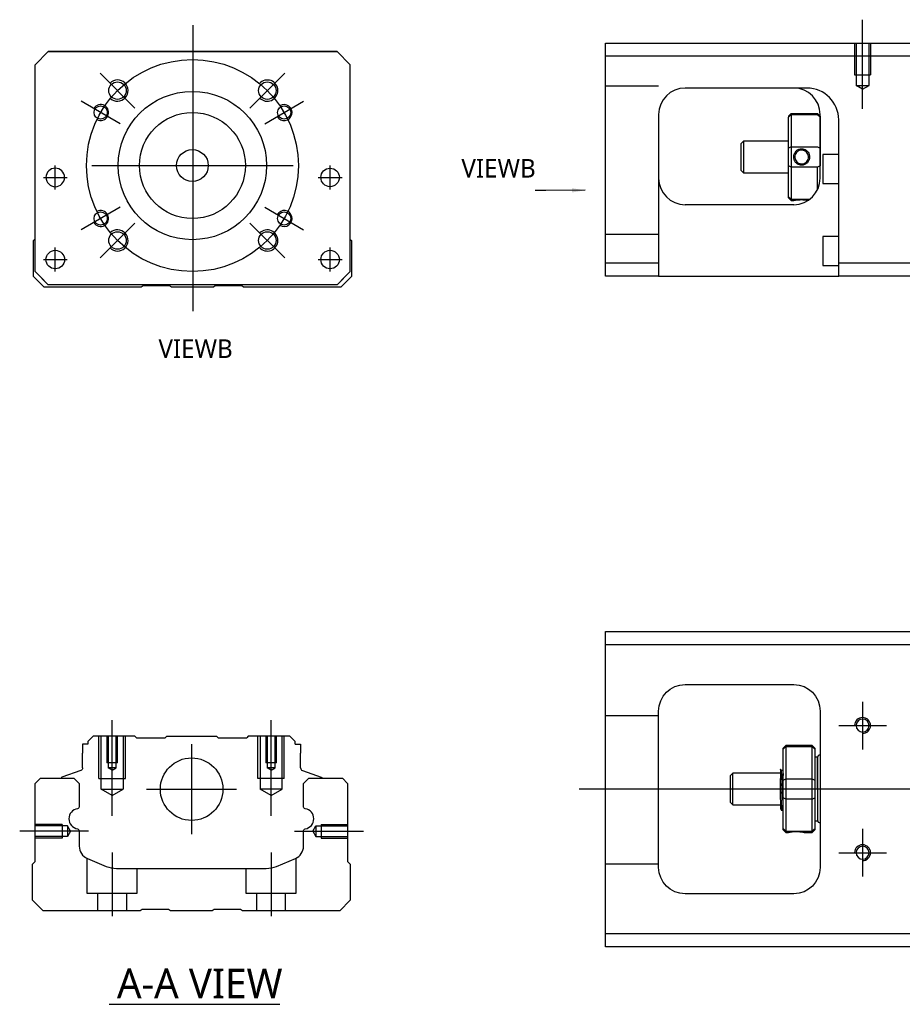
# Model space of a CAD drawing. Header units: millimetres. Extents: x -227 to 3135, y -1502 to 860.
# Tile 7 of 32: x -227 to -61, y -852 to -666. Entities that reach past the tile are written whole.
import ezdxf
from ezdxf.lldxf.tags import DXFTag

# ---------------------------------------------------------------- set-up
doc = ezdxf.new("R2010")
doc.units = ezdxf.units.MM
doc.layers.get('0').update_dxf_attribs({"linetype": 'CONTINUOUS'})
doc.layers.add('2', color=7, linetype='CONTINUOUS')
doc.styles.add('CHN', font='Microsoft JhengHei.ttf')
doc.styles.add('DIM-7', font='SIMPLEX.shx', dxfattribs={"width": 0.7, "bigfont": 'chineset.shx'})
tags = doc.linetypes.add('DASHED', pattern=[25.72, 12.86, -12.86]).pattern_tags.tags
tags[6:7] = [DXFTag(74, 4), DXFTag(75, 0), DXFTag(340, '0'), DXFTag(46, 0.0), DXFTag(50, 0.0), DXFTag(44, 0.0), DXFTag(45, 0.0)]
tags[4:5] = [DXFTag(74, 4), DXFTag(75, 0), DXFTag(340, '0'), DXFTag(46, 0.0), DXFTag(50, 0.0), DXFTag(44, 0.0), DXFTag(45, 0.0)]
doc.dimstyles.new('CNS', dxfattribs={"dimtxt": 3.5, "dimasz": 2.5, "dimexe": 1, "dimexo": 1, "dimgap": 1, "dimtad": 1, "dimdsep": 46, "dimtxsty": 'DIM-7', "dimcen": 0.09, "dimclrd": 4, "dimclre": 4, "dimclrt": 1, "dimadec": 0, "dimazin": 0, "dimtfac": 1, "dimtmove": 0, "dimatfit": 3, "dimfxl": 1, "dimtvp": 0.971429, "dimtolj": 1, "dimarcsym": 0})

msp = doc.modelspace()

# ---------------------------------------------------------------- linework, layer by layer
at = {"ltscale": 0.3}
for p, q in [((-194.81, -666.99), (-194.81, -720.99)), ((-205.71, -682.64), (-212.29, -676.06)), ((-184.01, -682.64), (-177.43, -676.06)), ((-208.5, -685.61), (-215.86, -681.36)), ((-181.22, -685.61), (-173.86, -681.36)), ((-220.75, -697.99), (-220.75, -693.49)), ((-220.75, -697.99), (-220.75, -693.49)), ((-213.86, -693.49), (-175.86, -693.49)), ((-168.87, -697.99), (-168.87, -693.49)), ((-168.87, -697.99), (-168.87, -693.49)), ((-208.5, -701.36), (-215.86, -705.61)), ((-181.22, -701.36), (-173.86, -705.61)), ((-205.71, -704.34), (-212.29, -710.92)), ((-184.01, -704.34), (-177.43, -710.92)), ((-220.75, -713.49), (-220.75, -708.99)), ((-220.75, -713.49), (-220.75, -708.99)), ((-168.87, -713.49), (-168.87, -708.99)), ((-168.87, -713.49), (-168.87, -708.99)), ((-195.01, -802.69), (-195.01, -819.69)), ((-203.51, -811.19), (-186.51, -811.19))]:
    msp.add_line(p, q, dxfattribs=at)
at = {"linetype": 'Continuous'}
for p, q in [((-224.56, -674.49), (-222.06, -671.99)), ((-222.06, -671.99), (-224.56, -674.49)), ((-222.06, -671.99), (-167.56, -671.99)), ((-167.56, -671.99), (-222.06, -671.99)), ((-167.56, -671.99), (-165.06, -674.49)), ((-165.06, -674.49), (-167.56, -671.99)), ((-224.56, -713.49), (-224.56, -674.49)), ((-165.06, -713.49), (-165.06, -674.49)), ((-224.86, -707.64), (-224.56, -707.34)), ((-224.86, -714.44), (-224.86, -707.64)), ((-165.06, -707.44), (-164.86, -707.64)), ((-164.86, -707.64), (-164.86, -714.44)), ((-224.56, -713.49), (-222.06, -715.99)), ((-167.56, -715.99), (-165.06, -713.49)), ((-222.86, -716.44), (-224.86, -714.44)), ((-222.06, -715.99), (-223.56, -714.49)), ((-164.86, -714.44), (-166.86, -716.44)), ((-204.51, -716.44), (-222.86, -716.44)), ((-222.06, -715.99), (-222.06, -715.99)), ((-167.56, -715.99), (-222.06, -715.99)), ((-167.56, -715.99), (-222.06, -715.99)), ((-204.16, -716.19), (-204.51, -716.44)), ((-199.16, -716.19), (-204.16, -716.19)), ((-198.81, -716.44), (-199.16, -716.19)), ((-190.91, -716.44), (-198.81, -716.44)), ((-190.56, -716.19), (-190.91, -716.44)), ((-185.56, -716.19), (-190.56, -716.19)), ((-185.21, -716.44), (-185.56, -716.19)), ((-166.86, -716.44), (-185.21, -716.44)), ((-116.86, -783.94), (-116.86, -781.44)), ((-116.86, -781.44), (-57.86, -781.44)), ((-57.86, -783.94), (-116.86, -783.94)), ((-116.86, -838.44), (-116.86, -783.94)), ((-101.86, -791.44), (-81.36, -791.44)), ((-106.86, -825.94), (-106.86, -796.44)), ((-76.36, -796.44), (-76.36, -825.94)), ((-215.58, -802.69), (-215.58, -804.39)), ((-214.58, -802.69), (-215.58, -802.69)), ((-213.58, -801.19), (-214.58, -802.19)), ((-214.58, -802.19), (-214.58, -802.69)), ((-205.71, -801.19), (-213.58, -801.19)), ((-205.41, -801.49), (-205.71, -801.19)), ((-205.41, -801.49), (-200.01, -801.49)), ((-200.01, -801.49), (-199.71, -801.19)), ((-199.71, -801.19), (-190.31, -801.19)), ((-190.01, -801.49), (-190.31, -801.19)), ((-190.01, -801.49), (-184.61, -801.49)), ((-184.31, -801.19), (-184.61, -801.49)), ((-176.44, -801.19), (-184.31, -801.19)), ((-175.44, -802.19), (-176.44, -801.19)), ((-175.44, -802.69), (-175.44, -802.19)), ((-175.44, -802.69), (-174.44, -802.69)), ((-174.44, -802.69), (-174.44, -804.39)), ((-215.58, -807.19), (-215.58, -804.39)), ((-174.44, -807.19), (-174.44, -804.39)), ((-82.86, -802.94), (-83.36, -803.44)), ((-83.36, -803.62), (-83.36, -803.44)), ((-83.36, -809.46), (-83.36, -803.62)), ((-77.86, -802.94), (-82.86, -802.94)), ((-82.86, -802.94), (-82.86, -803.17)), ((-82.86, -803.17), (-82.86, -809.21)), ((-77.86, -803.17), (-82.86, -803.17)), ((-77.36, -803.44), (-77.86, -802.94)), ((-77.86, -803.17), (-77.86, -802.94)), ((-77.86, -809.21), (-77.86, -803.17)), ((-77.36, -803.44), (-77.36, -803.62)), ((-77.36, -803.62), (-77.36, -809.46)), ((-76.86, -805.14), (-77.36, -805.14)), ((-76.86, -811.14), (-76.86, -805.14)), ((-76.86, -805.24), (-76.86, -817.04)), ((-215.91, -807.66), (-219.49, -808.95)), ((-174.11, -807.66), (-170.53, -808.95)), ((-92.86, -808.14), (-93.36, -808.64)), ((-83.86, -808.14), (-92.86, -808.14)), ((-92.86, -814.14), (-92.86, -808.14)), ((-83.48, -807.64), (-83.73, -807.64)), ((-224.56, -810.14), (-223.56, -809.14)), ((-224.56, -824.84), (-224.56, -810.14)), ((-223.56, -809.14), (-217.23, -809.14)), ((-219.62, -809.11), (-219.62, -809.14)), ((-217.23, -809.14), (-216.23, -810.14)), ((-216.23, -810.14), (-216.23, -814.41)), ((-173.89, -810.14), (-172.89, -809.14)), ((-173.89, -814.41), (-173.89, -810.14)), ((-172.89, -809.14), (-166.56, -809.14)), ((-170.4, -809.11), (-170.4, -809.14)), ((-166.56, -809.14), (-165.56, -810.14)), ((-165.56, -810.14), (-165.56, -824.84)), ((-93.36, -808.64), (-93.36, -808.64)), ((-93.36, -808.64), (-93.36, -813.64)), ((-83.86, -813.12), (-83.86, -809.16)), ((-83.36, -811.14), (-83.36, -809.46)), ((-82.86, -809.21), (-82.86, -811.14)), ((-82.86, -809.21), (-77.86, -809.21)), ((-77.86, -811.14), (-77.86, -809.21)), ((-77.36, -809.46), (-77.36, -812.81)), ((-83.36, -812.81), (-83.36, -811.14)), ((-82.86, -811.14), (-82.86, -813.07)), ((-77.86, -813.07), (-77.86, -811.14)), ((-76.86, -811.14), (-76.86, -817.14)), ((-93.36, -813.64), (-92.86, -814.14)), ((-83.36, -818.65), (-83.36, -812.81)), ((-82.86, -813.07), (-82.86, -819.11)), ((-77.86, -813.07), (-82.86, -813.07)), ((-77.86, -819.11), (-77.86, -813.07)), ((-77.36, -812.81), (-77.36, -818.65)), ((-92.86, -814.14), (-83.86, -814.14)), ((-83.69, -815.14), (-83.52, -815.14)), ((-77.36, -817.14), (-76.86, -817.14)), ((-216.23, -819.15), (-216.23, -821.97)), ((-173.89, -821.97), (-173.89, -819.15)), ((-83.36, -818.84), (-83.36, -818.65)), ((-83.36, -818.84), (-82.86, -819.34)), ((-82.86, -819.11), (-82.86, -819.34)), ((-82.86, -819.11), (-77.86, -819.11)), ((-82.86, -819.34), (-82.36, -819.34)), ((-79.35, -819.34), (-77.86, -819.34)), ((-77.86, -819.34), (-77.36, -818.84)), ((-77.86, -819.34), (-77.86, -819.11)), ((-77.36, -818.65), (-77.36, -818.84)), ((-225.06, -825.34), (-224.56, -824.84)), ((-214.69, -824.28), (-211.13, -825.76)), ((-178.99, -825.76), (-175.43, -824.28)), ((-165.56, -824.84), (-165.06, -825.34)), ((-225.06, -832.14), (-225.06, -825.34)), ((-209.21, -826.14), (-180.91, -826.14)), ((-165.06, -825.34), (-165.06, -832.14)), ((-223.06, -834.14), (-225.06, -832.14)), ((-165.06, -832.14), (-167.06, -834.14)), ((-81.36, -830.94), (-101.86, -830.94)), ((-204.71, -834.14), (-223.06, -834.14)), ((-204.36, -833.89), (-204.71, -834.14)), ((-199.36, -833.89), (-204.36, -833.89)), ((-199.01, -834.14), (-199.36, -833.89)), ((-191.11, -834.14), (-199.01, -834.14)), ((-190.76, -833.89), (-191.11, -834.14)), ((-185.76, -833.89), (-190.76, -833.89)), ((-185.41, -834.14), (-185.76, -833.89)), ((-167.06, -834.14), (-185.41, -834.14)), ((-116.86, -840.94), (-116.86, -838.44)), ((-116.86, -838.44), (-57.86, -838.44)), ((-57.86, -840.94), (-116.86, -840.94))]:
    msp.add_line(p, q, dxfattribs=at)
at = {"linetype": 'DASHED'}
for p, q in [((-222.06, -671.99), (-222.06, -671.99)), ((-205.59, -671.99), (-208.04, -671.99)), ((-184.04, -671.99), (-181.59, -671.99)), ((-167.56, -671.99), (-167.56, -671.99)), ((-224.56, -674.49), (-224.56, -674.49)), ((-165.06, -674.49), (-165.06, -674.49)), ((-222.5, -695.74), (-222.5, -695.74)), ((-219, -695.74), (-219, -695.74)), ((-170.62, -695.74), (-170.62, -695.74)), ((-167.12, -695.74), (-167.12, -695.74)), ((-224.56, -698.99), (-224.56, -698.99)), ((-165.06, -698.99), (-165.06, -698.99)), ((-222.5, -711.24), (-222.5, -711.24)), ((-219, -711.24), (-219, -711.24)), ((-167.56, -715.99), (-165.06, -713.49)), ((-165.06, -713.49), (-166.06, -714.49)), ((-223.56, -714.49), (-223.56, -714.49)), ((-166.06, -714.49), (-167.56, -715.99)), ((-166.06, -714.49), (-166.06, -714.49)), ((-167.56, -715.99), (-167.56, -715.99)), ((-205.41, -801.49), (-205.41, -801.49)), ((-184.61, -801.49), (-184.61, -801.49)), ((-83.73, -807.64), (-83.73, -807.64))]:
    msp.add_line(p, q, dxfattribs=at)
for p, q in [((-223, -695.74), (-218.5, -695.74)), ((-223, -695.74), (-218.5, -695.74)), ((-171.12, -695.74), (-166.62, -695.74)), ((-171.12, -695.74), (-166.62, -695.74)), ((-223, -711.24), (-218.5, -711.24)), ((-223, -711.24), (-218.5, -711.24)), ((-171.12, -711.24), (-166.62, -711.24)), ((-171.12, -711.24), (-166.62, -711.24)), ((-68.36, -794.68), (-68.36, -803.68)), ((-72.86, -799.18), (-63.86, -799.18)), ((-121.86, -811.14), (16.57, -811.14)), ((-214.46, -819.14), (-227.46, -819.14)), ((-68.36, -818.68), (-68.36, -827.68)), ((-72.86, -823.18), (-63.86, -823.18)), ((-210.6, -851.79), (-178.36, -851.79))]:
    msp.add_line(p, q)
at = {"ltscale": 0.1}
for p, q in [((-210.01, -816.19), (-210.01, -798.19)), ((-180.01, -816.19), (-180.01, -798.19)), ((-175.56, -819.14), (-162.56, -819.14)), ((-210.01, -823.14), (-210.01, -835.14)), ((-180.01, -823.14), (-180.01, -835.14))]:
    msp.add_line(p, q, dxfattribs=at)
at = {"linetype": 'DASHED', "ltscale": 0.1}
for p, q in [((-106.86, -797.33), (-116.86, -797.33)), ((-212.51, -809.19), (-212.51, -801.19)), ((-212.08, -811.19), (-212.08, -801.19)), ((-211.01, -801.19), (-211.01, -806.19)), ((-210.75, -801.19), (-210.75, -807.19)), ((-209.27, -807.19), (-209.27, -801.19)), ((-209.01, -806.19), (-209.01, -801.19)), ((-207.94, -801.19), (-207.94, -811.19)), ((-207.51, -809.19), (-207.51, -801.19)), ((-182.51, -809.19), (-182.51, -801.19)), ((-182.08, -801.19), (-182.08, -811.19)), ((-181.01, -801.19), (-181.01, -806.19)), ((-180.75, -801.19), (-180.75, -807.19)), ((-179.27, -807.19), (-179.27, -801.19)), ((-179.01, -806.19), (-179.01, -801.19)), ((-177.94, -811.19), (-177.94, -801.19)), ((-177.51, -809.19), (-177.51, -801.19)), ((-209.01, -806.19), (-211.01, -806.19)), ((-179.01, -806.19), (-181.01, -806.19)), ((-210.01, -807.61), (-210.75, -807.18)), ((-209.27, -807.19), (-210.75, -807.19)), ((-210.01, -807.61), (-209.27, -807.18)), ((-180.01, -807.61), (-180.75, -807.18)), ((-179.27, -807.19), (-180.75, -807.19)), ((-180.01, -807.61), (-179.27, -807.18)), ((-212.51, -809.19), (-207.51, -809.19)), ((-177.51, -809.19), (-182.51, -809.19)), ((-212.08, -811.19), (-207.94, -811.19)), ((-210.01, -812.38), (-212.08, -811.19)), ((-210.01, -812.38), (-207.94, -811.19)), ((-177.94, -811.19), (-182.08, -811.19)), ((-180.01, -812.38), (-182.08, -811.19)), ((-180.01, -812.38), (-177.94, -811.19)), ((-219.43, -817.84), (-224.43, -817.84)), ((-218.43, -818.13), (-224.43, -818.13)), ((-219.43, -817.84), (-219.43, -820.44)), ((-218.43, -818.13), (-218.43, -820.15)), ((-217.85, -819.14), (-218.43, -818.13)), ((-217.85, -819.14), (-218.43, -820.15)), ((-172.14, -819.14), (-171.56, -818.13)), ((-172.14, -819.14), (-171.56, -820.15)), ((-171.56, -818.13), (-171.56, -820.15)), ((-171.56, -818.13), (-165.56, -818.13)), ((-170.56, -817.84), (-170.56, -820.44)), ((-170.56, -817.84), (-165.56, -817.84)), ((-218.43, -820.15), (-224.43, -820.15)), ((-219.43, -820.44), (-224.43, -820.44)), ((-219.43, -820.21), (-219.43, -820.26)), ((-171.56, -820.15), (-165.56, -820.15)), ((-170.56, -820.21), (-170.56, -820.26)), ((-170.56, -820.44), (-165.56, -820.44)), ((-214.76, -824.26), (-214.76, -830.84)), ((-175.26, -830.84), (-175.26, -824.2)), ((-205.26, -830.84), (-205.26, -826.14)), ((-184.76, -826.14), (-184.76, -830.84)), ((-106.86, -825.33), (-116.86, -825.33)), ((-214.76, -830.84), (-205.26, -830.84)), ((-212.76, -830.84), (-212.76, -834.14)), ((-207.26, -834.14), (-207.26, -830.84)), ((-184.76, -830.84), (-175.26, -830.84)), ((-182.76, -830.84), (-182.76, -834.14)), ((-177.26, -834.14), (-177.26, -830.84))]:
    msp.add_line(p, q, dxfattribs=at)
at = {"ltscale": 0.3}
msp.add_circle((-194.86, -693.49), 20, dxfattribs=at)
at = {"linetype": 'Continuous'}
for centre, radius in [((-209, -679.35), 1.65), ((-180.72, -679.35), 1.65), ((-194.86, -693.49), 14), ((-212.18, -683.49), 1.25), ((-194.86, -693.49), 10), ((-177.54, -683.49), 1.25), ((-194.86, -693.49), 3), ((-168.87, -695.74), 1.75), ((-212.18, -703.49), 1.25), ((-177.54, -703.49), 1.25), ((-209, -707.63), 1.65), ((-180.72, -707.63), 1.65), ((-220.75, -711.24), 1.75), ((-168.87, -711.24), 1.75), ((-195.01, -811.19), 5.9)]:
    msp.add_circle(centre, radius, dxfattribs=at)
at = {"linetype": 'Continuous', "extrusion": (0, 0, -1)}
for centre, radius in [((220.75, -695.74), 1.75), ((68.36, -799.18), 1.22), ((68.36, -823.18), 1.22)]:
    msp.add_circle(centre, radius, dxfattribs=at)
for centre, radius, start, end in [((-209, -679.35), 2, 227.8658, 135), ((-180.72, -679.35), 2, 225, 137.8658), ((-212.18, -683.49), 1.5, 242.1491, 150), ((-177.54, -683.49), 1.5, 210, 122.1491), ((-212.18, -703.49), 1.5, 210, 117.8509), ((-177.54, -703.49), 1.5, 237.8509, 150), ((-209, -707.63), 2, 225, 132.134), ((-180.72, -707.63), 2, 222.1342, 135), ((-68.36, -799.18), 1.5, 270, 180), ((-68.36, -823.18), 1.5, 270, 180)]:
    msp.add_arc(centre, radius, start, end)
for centre, radius, start, end in [((101.86, -796.44), 5, 0, 90), ((81.36, -796.44), 5, 90, 180), ((216.08, -807.19), 0.5, 180, 250.1017), ((170.6, -809.14), 0.2, 109.8983, 172.0917), ((216.73, -814.41), 0.5, 180, 249.8105), ((173.39, -814.41), 0.5, 290.1895, 0), ((216.73, -819.15), 0.5, 110.1895, 180), ((173.39, -819.15), 0.5, 0, 69.8105), ((101.86, -825.94), 5, 270, 0), ((81.36, -825.94), 5, 180, 270)]:
    msp.add_arc(centre, radius, start, end, dxfattribs=at)
at = {"linetype": 'Continuous'}
for centre, radius, start, end in [((-76.36, -805.24), 0.5, 90, 180), ((-173.94, -807.19), 0.5, 180, 250.1017), ((-219.42, -809.14), 0.2, 109.8983, 172.0917), ((-216.24, -816.78), 1.93, 99.5288, 260.4712), ((-173.88, -816.78), 1.93, 279.5288, 80.4712), ((-76.36, -817.04), 0.5, 180, 270), ((-213.73, -821.97), 2.5, 180, 247.4572), ((-176.39, -821.97), 2.5, 292.5428, 0), ((-209.21, -821.14), 5, 247.4572, 270), ((-180.91, -821.14), 5, 270, 292.5428)]:
    msp.add_arc(centre, radius, start, end, dxfattribs=at)
for points, degree in [([(-83.36, -803.62), (-83.19, -803.47), (-83.02, -803.32), (-82.86, -803.17)], 3), ([(-77.86, -803.17), (-77.69, -803.32), (-77.52, -803.47), (-77.36, -803.62)], 3), ([(-83.72, -807.65), (-83.84, -807.44)], 1), ([(-83.36, -807.41), (-83.42, -807.52), (-83.49, -807.64)], 2), ([(-83.36, -809.46), (-83.19, -809.38), (-83.02, -809.29), (-82.86, -809.21)], 3), ([(-77.86, -809.21), (-77.69, -809.29), (-77.52, -809.38), (-77.36, -809.46)], 3), ([(-82.86, -813.07), (-83.02, -812.98), (-83.19, -812.9), (-83.36, -812.81)], 3), ([(-77.86, -813.07), (-77.69, -812.98), (-77.52, -812.9), (-77.36, -812.81)], 3), ([(-83.87, -814.84), (-83.79, -814.98), (-83.7, -815.13)], 2), ([(-83.52, -815.13), (-83.44, -815), (-83.36, -814.86)], 2), ([(-82.86, -819.11), (-83.02, -818.95), (-83.19, -818.8), (-83.36, -818.65)], 3), ([(-77.86, -819.11), (-77.69, -818.95), (-77.52, -818.8), (-77.36, -818.65)], 3)]:
    msp.add_open_spline(points, degree=degree, dxfattribs=at)
for points, knots in [([(-83.86, -807.42), (-83.86, -807.45), (-83.86, -807.55), (-83.86, -807.87), (-83.86, -808.1), (-83.86, -808.61), (-83.86, -808.88), (-83.86, -809.16)], [0, 0, 0, 0, 0.341605, 0.341605, 0.709042, 0.709042, 1, 1, 1, 1]), ([(-83.36, -813.65), (-83.37, -813.38), (-83.39, -813.07), (-83.43, -812.38), (-83.45, -812), (-83.48, -811.22), (-83.5, -810.82), (-83.54, -810.05), (-83.56, -809.67), (-83.59, -809), (-83.61, -808.7), (-83.64, -808.19), (-83.66, -807.99), (-83.69, -807.74), (-83.71, -807.67), (-83.72, -807.65)], [0, 0, 0, 0, 0.142488, 0.142488, 0.289539, 0.289539, 0.436554, 0.436554, 0.583581, 0.583581, 0.730615, 0.730615, 0.877631, 0.877631, 1, 1, 1, 1]), ([(-83.48, -807.64), (-83.47, -807.64), (-83.45, -807.69), (-83.41, -807.91), (-83.4, -808.09), (-83.37, -808.41), (-83.37, -808.51), (-83.36, -808.61)], [0, 0, 0, 0, 0.388824, 0.388824, 0.829994, 0.829994, 1, 1, 1, 1]), ([(-83.52, -815.14), (-83.53, -815.14), (-83.54, -815.13), (-83.56, -815.05), (-83.58, -814.91), (-83.62, -814.51), (-83.63, -814.24), (-83.67, -813.59), (-83.69, -813.21), (-83.73, -812.4), (-83.74, -811.95), (-83.78, -811.06), (-83.8, -810.6), (-83.83, -809.82), (-83.84, -809.48), (-83.86, -809.16)], [0, 0, 0, 0, 0.062674, 0.062674, 0.22432, 0.22432, 0.386002, 0.386002, 0.547651, 0.547651, 0.70934, 0.70934, 0.870988, 0.870988, 1, 1, 1, 1]), ([(-83.86, -813.12), (-83.86, -813.49), (-83.86, -813.82), (-83.86, -814.35), (-83.86, -814.55), (-83.86, -814.79), (-83.86, -814.85), (-83.86, -814.86)], [0, 0, 0, 0, 0.355488, 0.355488, 0.70353, 0.70353, 1, 1, 1, 1]), ([(-83.86, -813.12), (-83.84, -813.51), (-83.82, -813.86), (-83.79, -814.45), (-83.77, -814.69), (-83.73, -815.02), (-83.72, -815.12), (-83.7, -815.13), (-83.69, -815.14), (-83.69, -815.14)], [0, 0, 0, 0, 0.320659, 0.320659, 0.641321, 0.641321, 0.962057, 0.962057, 1, 1, 1, 1]), ([(-82.36, -819.34), (-82.36, -819.34), (-82.33, -819.33), (-82.22, -819.31), (-82.13, -819.29), (-81.92, -819.26), (-81.78, -819.24), (-81.49, -819.21), (-81.33, -819.2), (-81, -819.19), (-80.82, -819.19), (-80.5, -819.19), (-80.35, -819.2), (-80.06, -819.23), (-79.92, -819.24), (-79.69, -819.28), (-79.59, -819.29), (-79.44, -819.32), (-79.39, -819.33), (-79.36, -819.34), (-79.35, -819.34), (-79.35, -819.34)], [0, 0, 0, 0, 0.109357, 0.109357, 0.21915, 0.21915, 0.330451, 0.330451, 0.436162, 0.436162, 0.542186, 0.542186, 0.640015, 0.640015, 0.743853, 0.743853, 0.849113, 0.849113, 0.958413, 0.958413, 1, 1, 1, 1])]:
    msp.add_open_spline(points, degree=3, knots=knots, dxfattribs=at)
at = {"linetype": 'DASHED'}
for points, degree in [([(-83.49, -807.64), (-83.49, -807.64), (-83.49, -807.65)], 2), ([(-82.36, -819.33), (-82.35, -819.32)], 1)]:
    msp.add_open_spline(points, degree=degree, dxfattribs=at)
at = {"layer": '2', "ltscale": 0.5}
msp.add_line((-68.36, -682.79), (-68.36, -665.97), dxfattribs=at)
at = {"layer": '2', "linetype": 'Continuous'}
for p, q in [((-116.86, -672.88), (-116.86, -670.38)), ((-116.86, -670.38), (-57.86, -670.38)), ((-57.86, -672.88), (-116.86, -672.88)), ((-116.86, -711.88), (-116.86, -672.88)), ((-79.01, -678.88), (-101.86, -678.88)), ((-82.36, -684.18), (-81.86, -683.68)), ((-81.86, -683.68), (-81.86, -683.91)), ((-81.86, -683.68), (-76.86, -683.68)), ((-76.36, -684.18), (-76.86, -683.68)), ((-76.86, -683.91), (-76.86, -683.68)), ((-106.86, -683.88), (-106.86, -711.88)), ((-82.36, -684.18), (-82.36, -684.37)), ((-82.36, -690.2), (-82.36, -684.37)), ((-81.86, -683.91), (-81.86, -689.95)), ((-76.86, -683.91), (-81.86, -683.91)), ((-76.36, -695.88), (-76.36, -683.88)), ((-76.36, -684.18), (-76.36, -684.37)), ((-76.36, -684.37), (-76.36, -690.2)), ((-72.86, -711.88), (-72.86, -684.88)), ((-90.86, -688.88), (-91.36, -689.38)), ((-91.36, -689.38), (-91.36, -691.88)), ((-82.36, -688.88), (-90.86, -688.88)), ((-90.86, -688.88), (-90.86, -694.88)), ((-82.36, -693.56), (-82.36, -690.2)), ((-81.86, -689.95), (-81.86, -693.81)), ((-81.86, -689.95), (-76.86, -689.95)), ((-76.36, -690.2), (-76.36, -693.56)), ((-91.36, -691.88), (-91.36, -694.38)), ((-72.86, -691.38), (-75.86, -691.38)), ((-75.86, -691.38), (-75.86, -696.88)), ((-91.36, -694.38), (-90.86, -694.88)), ((-90.86, -694.88), (-82.36, -694.88)), ((-82.36, -699.4), (-82.36, -693.56)), ((-81.86, -693.81), (-81.86, -699.85)), ((-76.86, -693.81), (-81.86, -693.81)), ((-76.86, -698.06), (-76.86, -693.81)), ((-75.86, -696.88), (-72.86, -696.88)), ((-82.36, -699.58), (-82.36, -699.4)), ((-82.36, -699.58), (-81.86, -700.08)), ((-81.86, -699.85), (-81.86, -700.08)), ((-81.86, -699.85), (-78.32, -699.85)), ((-81.86, -700.08), (-81.36, -700.08)), ((-81.36, -700.88), (-101.86, -700.88)), ((-72.86, -706.88), (-75.86, -706.88)), ((-75.86, -706.88), (-75.86, -712.38)), ((-116.86, -711.88), (-106.86, -711.88)), ((-116.86, -714.38), (-116.86, -711.88)), ((-106.86, -711.88), (-106.86, -714.38)), ((-75.86, -712.38), (-72.86, -712.38)), ((-72.86, -714.38), (-72.86, -711.88)), ((-72.86, -711.88), (-57.86, -711.88)), ((-106.86, -714.38), (-116.86, -714.38)), ((-106.86, -714.38), (-72.86, -714.38)), ((-57.86, -714.38), (-72.86, -714.38))]:
    msp.add_line(p, q, dxfattribs=at)
at = {"layer": '2', "linetype": 'DASHED', "ltscale": 0.1}
for p, q in [((-69.86, -670.38), (-69.86, -676.38)), ((-69.58, -670.38), (-69.58, -678.38)), ((-67.13, -678.38), (-67.13, -670.38)), ((-66.86, -670.38), (-66.86, -676.38)), ((-69.86, -676.38), (-66.86, -676.38)), ((-106.86, -678.52), (-116.86, -678.52)), ((-68.36, -679.08), (-69.58, -678.37)), ((-69.58, -678.38), (-67.13, -678.38)), ((-68.36, -679.08), (-67.13, -678.37)), ((-106.86, -706.52), (-116.86, -706.52))]:
    msp.add_line(p, q, dxfattribs=at)
at = {"layer": '2', "linetype": 'DASHED'}
msp.add_line((-78.86, -678.88), (-79.01, -678.88), dxfattribs=at)
at = {"layer": '2', "linetype": 'Continuous'}
for centre, start, end in [((-101.86, -683.88), 90, 180), ((-81.36, -683.88), 0, 90), ((-101.86, -695.88), 180, 270), ((-81.36, -695.88), 270, 0)]:
    msp.add_arc(centre, 5, start, end, dxfattribs=at)
at = {"layer": '2', "linetype": 'DASHED'}
msp.add_arc((-78.86, -684.88), 6, 0, 90, dxfattribs=at)
at = {"layer": '2', "linetype": 'Continuous'}
msp.add_ellipse((-78.86, -684.88), major_axis=(-4.24, 4.24), ratio=1, start_param=3.926991, end_param=5.497787, dxfattribs=at)
for points in [[(-78.86, -678.88), (-78.91, -678.88), (-78.96, -678.88), (-79.01, -678.88)], [(-81.86, -683.91), (-82.03, -684.06), (-82.19, -684.21), (-82.36, -684.37)], [(-76.86, -683.91), (-76.69, -684.06), (-76.53, -684.21), (-76.36, -684.37)], [(-81.86, -689.95), (-82.03, -690.04), (-82.19, -690.12), (-82.36, -690.2)], [(-76.86, -689.95), (-76.69, -690.04), (-76.53, -690.12), (-76.36, -690.2)], [(-81.86, -693.81), (-82.03, -693.73), (-82.19, -693.64), (-82.36, -693.56)], [(-76.36, -693.56), (-76.53, -693.64), (-76.69, -693.73), (-76.86, -693.81)], [(-81.86, -699.85), (-82.03, -699.7), (-82.19, -699.55), (-82.36, -699.4)]]:
    msp.add_open_spline(points, degree=3, dxfattribs=at)
for points, knots in [([(-81.36, -691.88), (-81.36, -691.7), (-81.33, -691.53), (-81.22, -691.2), (-81.14, -691.04), (-80.92, -690.76), (-80.78, -690.64), (-80.49, -690.46), (-80.33, -690.39), (-80, -690.32), (-79.83, -690.32), (-79.5, -690.36), (-79.35, -690.41), (-79.06, -690.55), (-78.92, -690.65), (-78.69, -690.89), (-78.59, -691.03), (-78.44, -691.33), (-78.39, -691.51), (-78.36, -691.75), (-78.35, -691.81), (-78.35, -691.88)], [0, 0, 0, 0, 0.109357, 0.109357, 0.21915, 0.21915, 0.330451, 0.330451, 0.436162, 0.436162, 0.542186, 0.542186, 0.640015, 0.640015, 0.743853, 0.743853, 0.849113, 0.849113, 0.958413, 0.958413, 1, 1, 1, 1]), ([(-78.56, -691.88), (-78.56, -691.76), (-78.58, -691.63), (-78.65, -691.38), (-78.71, -691.25), (-78.88, -691.01), (-78.98, -690.91), (-79.22, -690.74), (-79.36, -690.67), (-79.64, -690.59), (-79.78, -690.57), (-80.07, -690.59), (-80.21, -690.62), (-80.48, -690.73), (-80.6, -690.8), (-80.82, -690.99), (-80.91, -691.11), (-81.06, -691.36), (-81.11, -691.5), (-81.15, -691.72), (-81.16, -691.8), (-81.16, -691.88)], [0, 0, 0, 0, 0.090081, 0.090081, 0.195216, 0.195216, 0.30186, 0.30186, 0.410211, 0.410211, 0.517617, 0.517617, 0.621981, 0.621981, 0.727419, 0.727419, 0.835017, 0.835017, 0.943332, 0.943332, 1, 1, 1, 1]), ([(-78.35, -691.88), (-78.35, -692.06), (-78.38, -692.23), (-78.5, -692.56), (-78.58, -692.72), (-78.8, -693), (-78.94, -693.12), (-79.23, -693.3), (-79.39, -693.37), (-79.72, -693.44), (-79.89, -693.44), (-80.22, -693.4), (-80.37, -693.35), (-80.66, -693.21), (-80.8, -693.11), (-81.03, -692.87), (-81.13, -692.73), (-81.28, -692.42), (-81.33, -692.25), (-81.36, -692.01), (-81.36, -691.95), (-81.36, -691.88)], [0, 0, 0, 0, 0.109681, 0.109681, 0.219848, 0.219848, 0.331471, 0.331471, 0.436803, 0.436803, 0.542595, 0.542595, 0.640477, 0.640477, 0.744315, 0.744315, 0.8492, 0.8492, 0.95844, 0.95844, 1, 1, 1, 1]), ([(-81.16, -691.88), (-81.16, -692), (-81.14, -692.13), (-81.07, -692.38), (-81, -692.51), (-80.84, -692.75), (-80.73, -692.85), (-80.5, -693.02), (-80.36, -693.09), (-80.08, -693.17), (-79.93, -693.19), (-79.65, -693.17), (-79.5, -693.14), (-79.24, -693.03), (-79.12, -692.96), (-78.9, -692.77), (-78.8, -692.65), (-78.66, -692.4), (-78.61, -692.26), (-78.57, -692.04), (-78.56, -691.96), (-78.56, -691.88)], [0, 0, 0, 0, 0.090082, 0.090082, 0.19511, 0.19511, 0.301651, 0.301651, 0.410013, 0.410013, 0.517402, 0.517402, 0.621792, 0.621792, 0.727238, 0.727238, 0.834796, 0.834796, 0.943135, 0.943135, 1, 1, 1, 1]), ([(-81.36, -700.08), (-81.36, -700.08), (-81.33, -700.07), (-81.22, -700.05), (-81.13, -700.04), (-80.92, -700), (-80.78, -699.99), (-80.49, -699.96), (-80.33, -699.94), (-80, -699.93), (-79.82, -699.93), (-79.5, -699.94), (-79.35, -699.95), (-79.06, -699.97), (-78.92, -699.99), (-78.72, -700.02), (-78.65, -700.03), (-78.58, -700.04)], [0, 0, 0, 0, 0.1096809, 0.1096809, 0.2198481, 0.2198481, 0.3314707, 0.3314707, 0.4368026, 0.4368026, 0.542595, 0.542595, 0.6404774, 0.6404774, 0.7443154, 0.7443154, 0.8201607, 0.8201607, 0.8201607, 0.8201607])]:
    msp.add_open_spline(points, degree=3, knots=knots, dxfattribs=at)

# ---------------------------------------------------------------- texts
at = {"style": 'CHN'}
for s, insert, char_height, attachment_point in [('VIEWB', (-130.06, -695.76), 3.5, 9), ('VIEWB', (-187.25, -729.8), 3.5, 9), ('A-A VIEW', (-209.11, -847.85), 5.6, 4)]:
    msp.add_mtext(s, dxfattribs=dict(at, insert=insert, char_height=char_height, attachment_point=attachment_point))

# ---------------------------------------------------------------- leaders
at = {"annotation_type": 0, "has_hookline": 1, "hookline_direction": 1}
msp.add_leader([(-120.71, -698.17), (-128.15, -698.18)], dimstyle='CNS', override={"dimgap": 1, "dimtad": 1}, dxfattribs=at)

doc.saveas('drawing.dxf')
